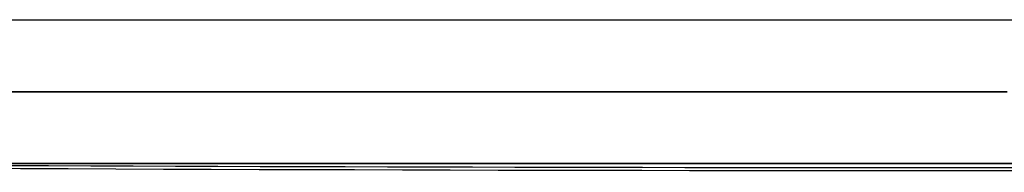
# Model space of a CAD drawing. Extents: x -274 to 274, y -220 to 276.
# Tile 46 of 164: x -140 to -3, y -1 to 21. Entities that reach past the tile are written whole.
import ezdxf

# ---------------------------------------------------------------- set-up
doc = ezdxf.new("R2010")
doc.units = 0
doc.layers.add('PREDEFINITO', color=7, linetype='CONTINUOUS')

msp = doc.modelspace()

# ---------------------------------------------------------------- linework, layer by layer
at = {"layer": 'PREDEFINITO'}
for p, q in [((-137.05, 0.54, 448.47), (-164.23, 0.54, 452.14)), ((-109.78, 0.54, 445.45), (-137.05, 0.54, 448.47)), ((-82.45, 0.54, 443.09), (-109.78, 0.54, 445.45)), ((-55.04, 0.54, 441.4), (-82.45, 0.54, 443.09)), ((-27.55, 0.54, 440.38), (-55.04, 0.54, 441.4)), ((0, 0.54, 440.04), (-27.55, 0.54, 440.38))]:
    msp.add_line(p, q, dxfattribs=at)
at = {"layer": 'PREDEFINITO', "extrusion": (6.55118e-11, -1, 3.03146e-05)}
msp.add_arc((0, 1564.45, -20.52), 1125.1, 258.97324, 281.02676, dxfattribs=at)
at = {"layer": 'PREDEFINITO', "extrusion": (3.24804e-11, -1, 1.51672e-05)}
msp.add_arc((0, 1564.36, -20.55), 1124.51, 259.02191, 280.9781, dxfattribs=at)
at = {"layer": 'PREDEFINITO', "extrusion": (4.16291e-17, -1, 2.17307e-15)}
msp.add_arc((0, 1564.29, -20.57), 1123.94, 259.05733, 280.94267, dxfattribs=at)
at = {"layer": 'PREDEFINITO', "extrusion": (8.53136e-17, -1, 1.06331e-15)}
msp.add_arc((0.6, 1569.79, -10.57), 1129.1, 259.99812, 269.84257, dxfattribs=at)
at = {"layer": 'PREDEFINITO', "extrusion": (-5.17722e-08, -1, 2.99795e-05)}
msp.add_arc((0.6, 1569.77, -10.52), 1130.07, 260.0069, 269.84279, dxfattribs=at)
at = {"layer": 'PREDEFINITO', "extrusion": (-3.20766e-11, 1, -1.52736e-05)}
msp.add_arc((0, 1565.23, 0.55), 1124.69, 258.9269, 281.0731, dxfattribs=at)
at = {"layer": 'PREDEFINITO', "extrusion": (8.16582e-17, 1, 1.85957e-15)}
msp.add_arc((0, 1565.13, 0.57), 1124.08, 258.98279, 281.01721, dxfattribs=at)
at = {"layer": 'PREDEFINITO', "extrusion": (-6.28731e-09, -0.999391, 0.034899)}
msp.add_arc((0, 1565.31, 15.81), 1124.51, 259.12047, 280.87953, dxfattribs=at)
at = {"layer": 'PREDEFINITO', "extrusion": (-6.35454e-09, -0.999391, 0.034899)}
msp.add_arc((0, 1578.35, 16.34), 1110.56, 260.22573, 279.77427, dxfattribs=at)

doc.saveas('drawing.dxf')
